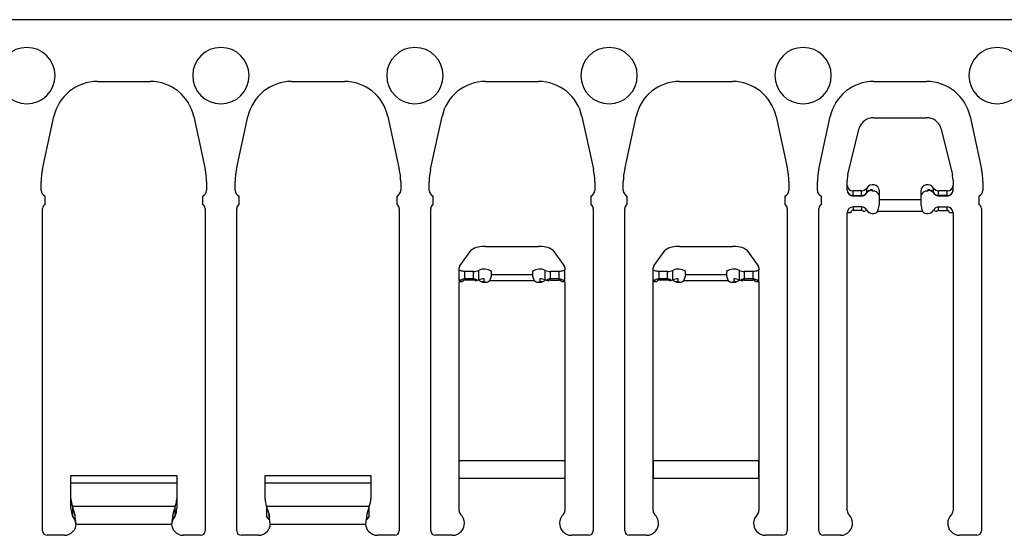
# Model space of a CAD drawing. Header units: inches. Extents: x 1802 to 2468, y -208 to -72.
# Tile 171 of 256: x 1927.48 to 1930.78, y -88.16 to -86.43. Entities that reach past the tile are written whole.
import ezdxf

# ---------------------------------------------------------------- set-up
doc = ezdxf.new("R2010")
doc.units = ezdxf.units.IN
doc.header["$LTSCALE"] = 0.5
doc.header["$MEASUREMENT"] = 0
doc.layers.add('APP-M-S', color=30, linetype='Continuous')

msp = doc.modelspace()

# ---------------------------------------------------------------- linework, layer by layer
at = {"color": 7, "linetype": 'Continuous', "lineweight": 25}
for p, q in [((1929.60414, -87.30838), (1929.60414, -87.29995)), ((1929.95847, -87.30838), (1929.95847, -87.29995)), ((1929.60414, -87.96696), (1929.95847, -87.96696)), ((1929.60414, -88.07549), (1929.60414, -87.96696)), ((1929.95847, -87.96696), (1929.95847, -88.07549)), ((1928.31743, -88.0874), (1928.31055, -88.06436)), ((1928.30939, -88.08637), (1928.30939, -88.09361)), ((1928.3095, -88.09551), (1928.31155, -88.10014)), ((1928.31743, -88.0874), (1928.31743, -88.10017)), ((1928.65106, -88.10014), (1928.65311, -88.09551)), ((1928.65322, -88.09361), (1928.65322, -88.08637)), ((1928.3218, -88.12071), (1928.64081, -88.12071))]:
    msp.add_line(p, q, dxfattribs=at)
for centre, radius, start, end in [((1929.62414, -88.07549), 0.02, 180, 225.40429), ((1929.93847, -88.07549), 0.02, 314.59571, 0), ((1929.58201, -88.11822), 0.04, 318.59038, 45.40429), ((1929.9806, -88.11822), 0.04, 134.59571, 221.40962), ((1928.28249, -88.11864), 0.03937, 318.59038, 356.98267), ((1928.68012, -88.11864), 0.03937, 183.01733, 221.40962)]:
    msp.add_arc(centre, radius, start, end, dxfattribs=at)
for points in [[(1929.60414, -87.90675), (1929.60414, -87.91083), (1929.60414, -87.91899), (1929.60414, -87.93393), (1929.60414, -87.95007), (1929.60414, -87.96133), (1929.60414, -87.96696)], [(1929.95847, -87.96696), (1929.95847, -87.96133), (1929.95847, -87.95007), (1929.95847, -87.93393), (1929.95847, -87.91899), (1929.95847, -87.91083), (1929.95847, -87.90675)], [(1928.3218, -88.12071), (1928.32107, -88.11497), (1928.31962, -88.1035), (1928.31816, -88.09277), (1928.31743, -88.0874)]]:
    msp.add_open_spline(points, degree=3, dxfattribs=at)
at = {"layer": 'APP-M-S', "linetype": 'Continuous', "lineweight": 25}
for p, q in [((1927.50631, -86.4306), (1926.85631, -86.4306)), ((1928.15631, -86.4306), (1927.50631, -86.4306)), ((1928.80631, -86.4306), (1928.15631, -86.4306)), ((1929.45631, -86.4306), (1928.80631, -86.4306)), ((1930.10631, -86.4306), (1929.45631, -86.4306)), ((1930.75631, -86.4306), (1930.10631, -86.4306)), ((1931.40631, -86.4306), (1930.75631, -86.4306)), ((1927.74274, -86.63761), (1927.91987, -86.63761)), ((1928.39274, -86.63761), (1928.56987, -86.63761)), ((1929.04274, -86.63761), (1929.21987, -86.63761)), ((1929.69274, -86.63761), (1929.86987, -86.63761)), ((1930.34274, -86.63761), (1930.51987, -86.63761)), ((1927.55868, -86.9309), (1927.59694, -86.75509)), ((1928.06567, -86.75509), (1928.10393, -86.9309)), ((1928.20868, -86.9309), (1928.24694, -86.75509)), ((1928.71567, -86.75509), (1928.75393, -86.9309)), ((1928.85868, -86.9309), (1928.89694, -86.75509)), ((1929.36567, -86.75509), (1929.40393, -86.9309)), ((1929.50868, -86.9309), (1929.54694, -86.75509)), ((1930.01567, -86.75509), (1930.05393, -86.9309)), ((1930.15868, -86.9309), (1930.19694, -86.75509)), ((1930.34274, -86.75953), (1930.51987, -86.75953)), ((1930.66567, -86.75509), (1930.70393, -86.9309)), ((1930.25639, -86.94985), (1930.29465, -86.7939)), ((1930.56796, -86.7939), (1930.60622, -86.94985)), ((1927.55414, -87.00261), (1927.55414, -86.9731)), ((1928.10847, -86.9731), (1928.10847, -87.00261)), ((1928.20414, -87.00261), (1928.20414, -86.9731)), ((1928.75847, -86.9731), (1928.75847, -87.00261)), ((1928.85414, -87.00261), (1928.85414, -86.9731)), ((1929.40847, -86.9731), (1929.40847, -87.00261)), ((1929.50414, -87.00261), (1929.50414, -86.9731)), ((1930.05847, -86.9731), (1930.05847, -87.00261)), ((1930.15414, -87.00261), (1930.15414, -86.9731)), ((1930.25414, -86.98652), (1930.25414, -86.96841)), ((1930.25414, -87.00197), (1930.25414, -86.98652)), ((1930.31973, -87.01009), (1930.31973, -86.99464)), ((1930.54288, -87.01009), (1930.54288, -86.99464)), ((1930.60847, -86.96841), (1930.60847, -86.98652)), ((1930.60847, -87.00197), (1930.60847, -86.98652)), ((1930.70847, -86.9731), (1930.70847, -87.00261)), ((1927.56741, -87.04981), (1927.56741, -87.02144)), ((1928.0952, -87.02144), (1928.0952, -87.04981)), ((1928.21741, -87.04981), (1928.21741, -87.02144)), ((1928.7452, -87.02144), (1928.7452, -87.04981)), ((1928.86741, -87.04981), (1928.86741, -87.02144)), ((1929.3952, -87.02144), (1929.3952, -87.04981)), ((1929.51741, -87.04981), (1929.51741, -87.02144)), ((1930.0452, -87.02144), (1930.0452, -87.04981)), ((1930.16741, -87.04981), (1930.16741, -87.02144)), ((1930.3023, -87.00398), (1930.27383, -87.00398)), ((1930.27383, -87.01943), (1930.27383, -87.00398)), ((1930.27383, -87.01943), (1930.3023, -87.01943)), ((1930.27383, -87.01943), (1930.27383, -87.02077)), ((1930.27383, -87.02077), (1930.3023, -87.02077)), ((1930.3023, -87.01943), (1930.3023, -87.00398)), ((1930.3023, -87.01943), (1930.3023, -87.02077)), ((1930.31953, -87.01106), (1930.31943, -87.01124)), ((1930.31973, -87.01009), (1930.31953, -87.01106)), ((1930.33777, -87.00076), (1930.33811, -87.00486)), ((1930.33811, -87.00486), (1930.33811, -86.99941)), ((1930.36241, -87.03323), (1930.36241, -87.00398)), ((1930.5002, -87.00398), (1930.5002, -87.03323)), ((1930.52451, -86.99941), (1930.52451, -87.00486)), ((1930.52451, -87.00486), (1930.52484, -87.00079)), ((1930.54308, -87.01106), (1930.54288, -87.01009)), ((1930.54318, -87.01124), (1930.54308, -87.01106)), ((1930.58879, -87.00398), (1930.56031, -87.00398)), ((1930.56031, -87.01943), (1930.56031, -87.00398)), ((1930.58879, -87.01943), (1930.56031, -87.01943)), ((1930.56031, -87.02077), (1930.56031, -87.01943)), ((1930.56031, -87.02077), (1930.58879, -87.02077)), ((1930.58879, -87.01943), (1930.58879, -87.00398)), ((1930.58879, -87.02077), (1930.58879, -87.01943)), ((1930.6952, -87.02144), (1930.6952, -87.04981)), ((1930.27383, -87.05777), (1930.27383, -87.06958)), ((1930.3023, -87.05777), (1930.27383, -87.05777)), ((1930.3023, -87.05777), (1930.3023, -87.06958)), ((1930.35711, -87.07232), (1930.36241, -87.04836)), ((1930.36241, -87.04836), (1930.36241, -87.03323)), ((1930.36241, -87.03323), (1930.5002, -87.03323)), ((1930.5002, -87.03323), (1930.5002, -87.04836)), ((1930.5002, -87.04836), (1930.5055, -87.07232)), ((1930.56031, -87.06958), (1930.56031, -87.05777)), ((1930.56031, -87.05777), (1930.58879, -87.05777)), ((1930.58879, -87.06958), (1930.58879, -87.05777)), ((1927.55914, -88.14322), (1927.55914, -87.06322)), ((1928.10347, -87.06322), (1928.10347, -88.14322)), ((1928.20914, -88.14322), (1928.20914, -87.06322)), ((1928.75347, -87.06322), (1928.75347, -88.14322)), ((1928.85914, -88.14322), (1928.85914, -87.06322)), ((1929.40347, -87.06322), (1929.40347, -88.14322)), ((1929.50914, -88.14322), (1929.50914, -87.06322)), ((1930.05347, -87.06322), (1930.05347, -88.14322)), ((1930.15914, -88.14322), (1930.15914, -87.06322)), ((1930.25414, -88.07549), (1930.25414, -87.07746)), ((1930.26595, -87.07746), (1930.25414, -87.07746)), ((1930.3023, -87.06958), (1930.27383, -87.06958)), ((1930.30927, -87.07379), (1930.31973, -87.0683)), ((1930.35711, -87.07232), (1930.5055, -87.07232)), ((1930.54288, -87.0683), (1930.55334, -87.07379)), ((1930.56031, -87.06958), (1930.58879, -87.06958)), ((1930.60847, -87.07746), (1930.59666, -87.07746)), ((1930.60847, -87.07746), (1930.60847, -88.07549)), ((1930.70347, -87.06322), (1930.70347, -88.14322)), ((1929.04274, -87.19108), (1929.21987, -87.19108)), ((1929.69274, -87.19108), (1929.86987, -87.19108)), ((1928.95639, -87.2556), (1928.99465, -87.20273)), ((1929.26796, -87.20273), (1929.30622, -87.2556)), ((1929.60639, -87.2556), (1929.64465, -87.20273)), ((1929.91796, -87.20273), (1929.95622, -87.2556)), ((1928.95414, -87.26803), (1928.95414, -87.26189)), ((1928.95414, -87.29995), (1928.95414, -87.26803)), ((1928.95452, -87.26919), (1928.95414, -87.26803)), ((1928.95564, -87.2703), (1928.95452, -87.26919)), ((1928.95746, -87.27132), (1928.95564, -87.2703)), ((1928.95991, -87.27222), (1928.95746, -87.27132)), ((1928.96289, -87.27296), (1928.95991, -87.27222)), ((1928.96629, -87.2735), (1928.96289, -87.27296)), ((1928.96999, -87.27384), (1928.96629, -87.2735)), ((1928.97383, -87.27395), (1928.96999, -87.27384)), ((1929.0023, -87.27395), (1928.97383, -87.27395)), ((1928.97383, -87.29935), (1928.97383, -87.27395)), ((1929.0023, -87.29935), (1929.0023, -87.27395)), ((1929.01973, -87.3019), (1929.01973, -87.27079)), ((1929.05711, -87.30475), (1929.06241, -87.29025)), ((1929.06241, -87.28387), (1929.06241, -87.27395)), ((1929.06241, -87.29025), (1929.06241, -87.28387)), ((1929.06241, -87.28387), (1929.2002, -87.28387)), ((1929.2002, -87.27395), (1929.2002, -87.28387)), ((1929.2002, -87.28387), (1929.2002, -87.29025)), ((1929.2002, -87.29025), (1929.2055, -87.30475)), ((1929.24288, -87.3019), (1929.24288, -87.27079)), ((1929.28879, -87.27395), (1929.26031, -87.27395)), ((1929.26031, -87.29935), (1929.26031, -87.27395)), ((1929.29263, -87.27384), (1929.28879, -87.27395)), ((1929.28879, -87.29935), (1929.28879, -87.27395)), ((1929.29632, -87.2735), (1929.29263, -87.27384)), ((1929.29972, -87.27296), (1929.29632, -87.2735)), ((1929.30271, -87.27222), (1929.29972, -87.27296)), ((1929.30515, -87.27132), (1929.30271, -87.27222)), ((1929.30697, -87.2703), (1929.30515, -87.27132)), ((1929.30809, -87.26919), (1929.30697, -87.2703)), ((1929.30847, -87.26803), (1929.30809, -87.26919)), ((1929.30847, -87.26189), (1929.30847, -87.26803)), ((1929.30847, -87.29995), (1929.30847, -87.26803)), ((1929.60414, -87.26803), (1929.60414, -87.26189)), ((1929.60414, -87.29995), (1929.60414, -87.26803)), ((1929.60452, -87.26919), (1929.60414, -87.26803)), ((1929.60564, -87.2703), (1929.60452, -87.26919)), ((1929.60746, -87.27132), (1929.60564, -87.2703)), ((1929.60991, -87.27222), (1929.60746, -87.27132)), ((1929.61289, -87.27296), (1929.60991, -87.27222)), ((1929.61629, -87.2735), (1929.61289, -87.27296)), ((1929.61999, -87.27384), (1929.61629, -87.2735)), ((1929.62383, -87.27395), (1929.61999, -87.27384)), ((1929.6523, -87.27395), (1929.62383, -87.27395)), ((1929.62383, -87.29935), (1929.62383, -87.27395)), ((1929.6523, -87.29935), (1929.6523, -87.27395)), ((1929.66973, -87.3019), (1929.66973, -87.27079)), ((1929.70711, -87.30475), (1929.71241, -87.29025)), ((1929.71241, -87.28387), (1929.71241, -87.27395)), ((1929.71241, -87.29025), (1929.71241, -87.28387)), ((1929.71241, -87.28387), (1929.8502, -87.28387)), ((1929.8502, -87.27395), (1929.8502, -87.28387)), ((1929.8502, -87.28387), (1929.8502, -87.29025)), ((1929.8502, -87.29025), (1929.8555, -87.30475)), ((1929.89288, -87.3019), (1929.89288, -87.27079)), ((1929.93879, -87.27395), (1929.91031, -87.27395)), ((1929.91031, -87.29935), (1929.91031, -87.27395)), ((1929.94263, -87.27384), (1929.93879, -87.27395)), ((1929.93879, -87.29935), (1929.93879, -87.27395)), ((1929.94632, -87.2735), (1929.94263, -87.27384)), ((1929.94972, -87.27296), (1929.94632, -87.2735)), ((1929.95271, -87.27222), (1929.94972, -87.27296)), ((1929.95515, -87.27132), (1929.95271, -87.27222)), ((1929.95697, -87.2703), (1929.95515, -87.27132)), ((1929.95809, -87.26919), (1929.95697, -87.2703)), ((1929.95847, -87.26803), (1929.95809, -87.26919)), ((1929.95847, -87.26189), (1929.95847, -87.26803)), ((1929.95847, -87.29995), (1929.95847, -87.26803)), ((1928.95414, -87.30507), (1928.95414, -87.29995)), ((1928.95781, -87.30507), (1928.95414, -87.30507)), ((1928.96595, -87.30838), (1928.95414, -87.30838)), ((1928.95414, -87.9071), (1928.95414, -87.30838)), ((1928.95564, -87.30221), (1928.95857, -87.30607)), ((1929.0023, -87.29935), (1928.97383, -87.29935)), ((1928.97383, -87.29935), (1928.97383, -87.30281)), ((1929.0023, -87.30281), (1928.97383, -87.30281)), ((1929.0023, -87.29935), (1929.0023, -87.30281)), ((1929.00927, -87.30579), (1929.01973, -87.3019)), ((1929.03724, -87.3068), (1929.03811, -87.31034)), ((1929.03811, -87.31034), (1929.03811, -87.29908)), ((1929.04227, -87.31037), (1929.03811, -87.31034)), ((1929.05711, -87.30475), (1929.2055, -87.30475)), ((1929.22451, -87.31034), (1929.22034, -87.31037)), ((1929.22451, -87.29908), (1929.22451, -87.31034)), ((1929.22451, -87.31034), (1929.22537, -87.3068)), ((1929.24288, -87.3019), (1929.25334, -87.30579)), ((1929.28879, -87.29935), (1929.26031, -87.29935)), ((1929.26031, -87.30281), (1929.26031, -87.29935)), ((1929.26031, -87.30281), (1929.28879, -87.30281)), ((1929.28879, -87.30281), (1929.28879, -87.29935)), ((1929.30847, -87.30838), (1929.29666, -87.30838)), ((1929.30421, -87.30585), (1929.30697, -87.30221)), ((1929.30847, -87.30507), (1929.3048, -87.30507)), ((1929.30847, -87.30507), (1929.30847, -87.29995)), ((1929.30847, -87.30838), (1929.30847, -87.9071)), ((1929.60414, -87.9071), (1929.60414, -87.30838)), ((1929.61595, -87.30838), (1929.60414, -87.30838)), ((1929.60564, -87.30221), (1929.60857, -87.30607)), ((1929.6523, -87.29935), (1929.62383, -87.29935)), ((1929.62383, -87.29935), (1929.62383, -87.30281)), ((1929.6523, -87.30281), (1929.62383, -87.30281)), ((1929.6523, -87.29935), (1929.6523, -87.30281)), ((1929.65927, -87.30579), (1929.66973, -87.3019)), ((1929.68724, -87.3068), (1929.68811, -87.31034)), ((1929.68811, -87.31034), (1929.68811, -87.29908)), ((1929.69227, -87.31037), (1929.68811, -87.31034)), ((1929.70711, -87.30475), (1929.8555, -87.30475)), ((1929.87451, -87.31034), (1929.87034, -87.31037)), ((1929.87451, -87.29908), (1929.87451, -87.31034)), ((1929.87451, -87.31034), (1929.87537, -87.3068)), ((1929.89288, -87.3019), (1929.90334, -87.30579)), ((1929.93879, -87.29935), (1929.91031, -87.29935)), ((1929.91031, -87.30281), (1929.91031, -87.29935)), ((1929.91031, -87.30281), (1929.93879, -87.30281)), ((1929.93879, -87.30281), (1929.93879, -87.29935)), ((1929.95847, -87.30838), (1929.94666, -87.30838)), ((1929.95421, -87.30585), (1929.95697, -87.30221)), ((1929.95847, -87.30838), (1929.95847, -87.9071)), ((1928.95414, -87.96696), (1928.95414, -87.9071)), ((1928.95414, -87.9071), (1929.30847, -87.9071)), ((1929.30847, -87.9071), (1929.30847, -87.96696)), ((1929.60414, -87.96696), (1929.60414, -87.9071)), ((1929.60414, -87.9071), (1929.95847, -87.9071)), ((1929.95847, -87.9071), (1929.95847, -87.96696)), ((1927.65414, -87.95759), (1928.00847, -87.95759)), ((1927.65414, -87.98238), (1927.65414, -87.95759)), ((1927.65414, -88.03623), (1927.65414, -87.98238)), ((1927.65414, -87.98238), (1928.00847, -87.98238)), ((1928.00847, -87.95759), (1928.00847, -87.98238)), ((1928.00847, -87.98238), (1928.00847, -88.03623)), ((1928.30414, -87.95759), (1928.65847, -87.95759)), ((1928.30414, -87.98238), (1928.30414, -87.95759)), ((1928.30414, -88.03623), (1928.30414, -87.98238)), ((1928.30414, -87.98238), (1928.65847, -87.98238)), ((1928.65847, -87.95759), (1928.65847, -87.98238)), ((1928.65847, -87.98238), (1928.65847, -88.03623)), ((1928.95414, -87.96696), (1929.30847, -87.96696)), ((1928.95414, -88.07549), (1928.95414, -87.96696)), ((1929.30847, -87.96696), (1929.30847, -88.07549)), ((1929.60414, -87.96696), (1929.95847, -87.96696)), ((1929.60414, -88.07549), (1929.60414, -87.96696)), ((1929.95847, -87.96696), (1929.95847, -88.07549)), ((1927.65414, -88.06824), (1927.65414, -88.03623)), ((1928.00847, -88.03623), (1928.00847, -88.06824)), ((1928.30414, -88.03757), (1928.30414, -88.03623)), ((1928.65847, -88.03623), (1928.65847, -88.03757)), ((1927.66743, -88.08784), (1927.65939, -88.06085)), ((1927.65939, -88.06085), (1928.00322, -88.06085)), ((1927.65939, -88.06085), (1927.65939, -88.09287)), ((1928.00322, -88.06085), (1927.99518, -88.08784)), ((1928.00322, -88.09287), (1928.00322, -88.06085)), ((1928.31743, -88.08784), (1928.30939, -88.06085)), ((1928.30939, -88.06085), (1928.65322, -88.06085)), ((1928.30939, -88.06085), (1928.30939, -88.09287)), ((1928.65322, -88.06085), (1928.64518, -88.08784)), ((1928.65322, -88.09287), (1928.65322, -88.06085)), ((1927.66743, -88.10542), (1927.65939, -88.09287)), ((1927.6718, -88.12071), (1927.66743, -88.08784)), ((1927.66743, -88.08784), (1927.66743, -88.10542)), ((1927.6718, -88.12071), (1927.66743, -88.10542)), ((1927.99518, -88.08784), (1927.99081, -88.12071)), ((1927.99518, -88.10542), (1927.99081, -88.12071)), ((1927.99518, -88.08784), (1927.99518, -88.10542)), ((1928.00322, -88.09287), (1927.99518, -88.10542)), ((1928.31743, -88.10542), (1928.30939, -88.09287)), ((1928.3218, -88.12071), (1928.31743, -88.08784)), ((1928.64518, -88.08784), (1928.64081, -88.12071)), ((1928.65322, -88.09287), (1928.64518, -88.10542)), ((1927.6718, -88.12071), (1927.99081, -88.12071)), ((1928.3218, -88.12071), (1928.64081, -88.12071)), ((1927.63201, -88.15822), (1927.57414, -88.15822)), ((1928.08847, -88.15822), (1928.0306, -88.15822)), ((1928.28201, -88.15822), (1928.22414, -88.15822)), ((1928.73847, -88.15822), (1928.6806, -88.15822)), ((1928.93201, -88.15822), (1928.87414, -88.15822)), ((1929.38847, -88.15822), (1929.3306, -88.15822)), ((1929.58201, -88.15822), (1929.52414, -88.15822)), ((1930.03847, -88.15822), (1929.9806, -88.15822)), ((1930.23201, -88.15822), (1930.17414, -88.15822)), ((1930.68847, -88.15822), (1930.6306, -88.15822))]:
    msp.add_line(p, q, dxfattribs=at)
for centre, radius, start, end in [((1927.50631, -86.6181), 0.0945, 90, 270), ((1927.50631, -86.6181), 0.0945, 270, 90), ((1928.15631, -86.6181), 0.0945, 90, 270), ((1928.15631, -86.6181), 0.0945, 270, 90), ((1928.80631, -86.6181), 0.0945, 90, 270), ((1928.80631, -86.6181), 0.0945, 270, 90), ((1929.45631, -86.6181), 0.0945, 90, 270), ((1929.45631, -86.6181), 0.0945, 270, 90), ((1930.10631, -86.6181), 0.0945, 90, 270), ((1930.10631, -86.6181), 0.0945, 270, 90), ((1930.75631, -86.6181), 0.0945, 90, 270), ((1930.75631, -86.6181), 0.0945, 270, 90), ((1927.74274, -86.78682), 0.14921, 90, 167.72299), ((1927.91987, -86.78682), 0.14921, 12.27701, 90), ((1928.39274, -86.78682), 0.14921, 90, 167.72299), ((1928.56987, -86.78682), 0.14921, 12.27701, 90), ((1929.04274, -86.78682), 0.14921, 90, 167.72299), ((1929.21987, -86.78682), 0.14921, 12.27701, 90), ((1929.69274, -86.78682), 0.14921, 90, 167.72299), ((1929.86987, -86.78682), 0.14921, 12.27701, 90), ((1930.34274, -86.78682), 0.14921, 90, 167.72299), ((1930.51987, -86.78682), 0.14921, 12.27701, 90), ((1930.34085, -86.80771), 0.04822, 87.75381, 163.35631), ((1930.52176, -86.80771), 0.04822, 16.64369, 92.24619), ((1927.75257, -86.9731), 0.19843, 167.72299, 180), ((1927.91005, -86.9731), 0.19843, 0, 12.27701), ((1928.40257, -86.9731), 0.19843, 167.72299, 180), ((1928.56005, -86.9731), 0.19843, 0, 12.27701), ((1929.05257, -86.9731), 0.19843, 167.72299, 180), ((1929.21005, -86.9731), 0.19843, 0, 12.27701), ((1929.70257, -86.9731), 0.19843, 167.72299, 180), ((1929.86005, -86.9731), 0.19843, 0, 12.27701), ((1930.35257, -86.9731), 0.19843, 167.72299, 180), ((1930.51005, -86.9731), 0.19843, 0, 12.27701), ((1930.33201, -86.96843), 0.07787, 166.19023, 179.98318), ((1930.5306, -86.96843), 0.07787, 0.01682, 13.80977), ((1930.27278, -86.98534), 0.01867, 183.63205, 273.22121), ((1930.30274, -86.98387), 0.02012, 268.75688, 327.6211), ((1930.33947, -87.00662), 0.02309, 6.56403, 148.74823), ((1930.52314, -87.00662), 0.02309, 31.25177, 173.43597), ((1930.55987, -86.98387), 0.02012, 212.3789, 271.24312), ((1930.58984, -86.98534), 0.01867, 266.77879, 356.36795), ((1927.57414, -87.00261), 0.02, 180, 250.32928), ((1928.08847, -87.00261), 0.02, 289.67072, 0), ((1928.22414, -87.00261), 0.02, 180, 250.32928), ((1928.73847, -87.00261), 0.02, 289.67072, 0), ((1928.87414, -87.00261), 0.02, 180, 250.32928), ((1929.38847, -87.00261), 0.02, 289.67072, 0), ((1929.52414, -87.00261), 0.02, 180, 250.32928), ((1930.03847, -87.00261), 0.02, 289.67072, 0), ((1930.17414, -87.00261), 0.02, 180, 250.32928), ((1930.27278, -87.00079), 0.01867, 183.63205, 273.22121), ((1930.30274, -86.99932), 0.02012, 268.75688, 327.6211), ((1930.33913, -87.02231), 0.02293, 92.5592, 147.79917), ((1930.33526, -86.99987), 0.00289, 342.43934, 9.28206), ((1930.34077, -87.02638), 0.02169, 3.95333, 97.06729), ((1930.52184, -87.02638), 0.02169, 82.93271, 176.04667), ((1930.52752, -86.99987), 0.00304, 171.2905, 196.71405), ((1930.52348, -87.02231), 0.02293, 32.20083, 87.4408), ((1930.55987, -86.99932), 0.02012, 212.3789, 271.24312), ((1930.58984, -87.00079), 0.01867, 266.77879, 356.36795), ((1930.68847, -87.00261), 0.02, 289.67072, 0), ((1927.57414, -87.06322), 0.015, 116.66793, 180), ((1928.08847, -87.06322), 0.015, 0, 63.33207), ((1928.22414, -87.06322), 0.015, 116.66793, 180), ((1928.73847, -87.06322), 0.015, 0, 63.33207), ((1928.87414, -87.06322), 0.015, 116.66793, 180), ((1929.38847, -87.06322), 0.015, 0, 63.33207), ((1929.52414, -87.06322), 0.015, 116.66793, 180), ((1930.03847, -87.06322), 0.015, 0, 63.33207), ((1930.17414, -87.06322), 0.015, 116.66793, 180), ((1930.27383, -87.07746), 0.01969, 90, 180), ((1930.3023, -87.07746), 0.01969, 27.71775, 90), ((1930.56031, -87.07746), 0.01969, 90, 152.28225), ((1930.58879, -87.07746), 0.01969, 0, 90), ((1930.68847, -87.06322), 0.015, 0, 63.33207), ((1930.27383, -87.07746), 0.00787, 90, 180), ((1930.3023, -87.07746), 0.00787, 27.71775, 90), ((1930.33977, -87.05777), 0.02264, 207.71775, 320.00983), ((1930.52284, -87.05777), 0.02264, 219.99017, 332.28225), ((1930.56031, -87.07746), 0.00787, 90, 152.28225), ((1930.58879, -87.07746), 0.00787, 0, 90), ((1929.03468, -87.26286), 0.07223, 83.59179, 123.64935), ((1929.22794, -87.26286), 0.07223, 56.35065, 96.40821), ((1929.68468, -87.26286), 0.07223, 83.59179, 123.64935), ((1929.87794, -87.26286), 0.07223, 56.35065, 96.40821), ((1928.96487, -87.26218), 0.01073, 142.17614, 178.46419), ((1929.29774, -87.26218), 0.01073, 1.53581, 37.82386), ((1929.61487, -87.26218), 0.01073, 142.17614, 178.46419), ((1929.94774, -87.26218), 0.01073, 1.53581, 37.82386), ((1929.00417, -87.23466), 0.03933, 267.2869, 293.30878), ((1929.03849, -87.30717), 0.04093, 54.23954, 117.27467), ((1929.22412, -87.30717), 0.04093, 62.72533, 125.76046), ((1929.25845, -87.23466), 0.03933, 246.69122, 272.7131), ((1929.65417, -87.23466), 0.03933, 267.2869, 293.30878), ((1929.68849, -87.30717), 0.04093, 54.23954, 117.27467), ((1929.87412, -87.30717), 0.04093, 62.72533, 125.76046), ((1929.90845, -87.23466), 0.03933, 246.69122, 272.7131), ((1928.95751, -87.29935), 0.00343, 190.1207, 237.04058), ((1928.96459, -87.28807), 0.01674, 237.72454, 255.13893), ((1928.97284, -87.30977), 0.00703, 81.95053, 168.57825), ((1929.00271, -87.3115), 0.0087, 41.03328, 92.69785), ((1929.03998, -87.28286), 0.0278, 223.24576, 308.05972), ((1929.03717, -87.34334), 0.04427, 88.78511, 112.58211), ((1929.01767, -87.30176), 0.02061, 344.27378, 7.46857), ((1929.22263, -87.28286), 0.0278, 231.94028, 316.75424), ((1929.25381, -87.30113), 0.02937, 176.00687, 192.22366), ((1929.22544, -87.34334), 0.04427, 67.41789, 91.21489), ((1929.2599, -87.3115), 0.0087, 87.30215, 138.96672), ((1929.28977, -87.30977), 0.00703, 11.42175, 98.04947), ((1929.29799, -87.28801), 0.0168, 284.71166, 302.25389), ((1929.3051, -87.29935), 0.00343, 302.95942, 349.8793), ((1929.60751, -87.29935), 0.00343, 190.1207, 237.04058), ((1929.61459, -87.28807), 0.01674, 237.72454, 255.13893), ((1929.62284, -87.30977), 0.00703, 81.95053, 168.57825), ((1929.65271, -87.3115), 0.0087, 41.03328, 92.69785), ((1929.68998, -87.28286), 0.0278, 223.24576, 308.05972), ((1929.68717, -87.34334), 0.04427, 88.78511, 112.58211), ((1929.66767, -87.30176), 0.02061, 344.27378, 7.46857), ((1929.87263, -87.28286), 0.0278, 231.94028, 316.75424), ((1929.90381, -87.30113), 0.02937, 176.00687, 192.22366), ((1929.87544, -87.34334), 0.04427, 67.41789, 91.21489), ((1929.9099, -87.3115), 0.0087, 87.30215, 138.96672), ((1929.93977, -87.30977), 0.00703, 11.42175, 98.04947), ((1929.94799, -87.28801), 0.0168, 284.71166, 302.25389), ((1929.9551, -87.29935), 0.00343, 302.95942, 349.8793), ((1927.71553, -88.03601), 0.06139, 180.20381, 203.87332), ((1927.94708, -88.03601), 0.06139, 336.12668, 359.79619), ((1928.36553, -88.03601), 0.06139, 180.20381, 203.87332), ((1928.59708, -88.03601), 0.06139, 336.12668, 359.79619), ((1927.71553, -88.06802), 0.06139, 180.20381, 203.87332), ((1927.94708, -88.06802), 0.06139, 336.12668, 359.79619), ((1928.97414, -88.07549), 0.02, 180, 225.40429), ((1929.28847, -88.07549), 0.02, 314.59571, 0), ((1929.62414, -88.07549), 0.02, 180, 225.40429), ((1929.93847, -88.07549), 0.02, 314.59571, 0), ((1930.27414, -88.07549), 0.02, 180, 225.40429), ((1930.58847, -88.07549), 0.02, 314.59571, 0), ((1928.93201, -88.11822), 0.04, 318.59038, 45.40429), ((1929.3306, -88.11822), 0.04, 134.59571, 221.40962), ((1929.58201, -88.11822), 0.04, 318.59038, 45.40429), ((1929.9806, -88.11822), 0.04, 134.59571, 221.40962), ((1930.23201, -88.11822), 0.04, 318.59038, 45.40429), ((1930.6306, -88.11822), 0.04, 134.59571, 221.40962), ((1927.57414, -88.14322), 0.015, 180, 270), ((1927.63201, -88.11822), 0.04, 270, 318.59038), ((1927.63249, -88.11864), 0.03937, 318.59038, 356.98267), ((1928.03012, -88.11864), 0.03937, 183.01733, 221.40962), ((1928.0306, -88.11822), 0.04, 221.40962, 270), ((1928.08847, -88.14322), 0.015, 270, 0), ((1928.22414, -88.14322), 0.015, 180, 270), ((1928.28201, -88.11822), 0.04, 270, 318.59038), ((1928.28249, -88.11864), 0.03937, 318.59038, 356.98267), ((1928.68012, -88.11864), 0.03937, 183.01733, 221.40962), ((1928.6806, -88.11822), 0.04, 221.40962, 270), ((1928.73847, -88.14322), 0.015, 270, 0), ((1928.87414, -88.14322), 0.015, 180, 270), ((1928.93201, -88.11822), 0.04, 270, 318.59038), ((1929.3306, -88.11822), 0.04, 221.40962, 270), ((1929.38847, -88.14322), 0.015, 270, 0), ((1929.52414, -88.14322), 0.015, 180, 270), ((1929.58201, -88.11822), 0.04, 270, 318.59038), ((1929.9806, -88.11822), 0.04, 221.40962, 270), ((1930.03847, -88.14322), 0.015, 270, 0), ((1930.17414, -88.14322), 0.015, 180, 270), ((1930.23201, -88.11822), 0.04, 270, 318.59038), ((1930.6306, -88.11822), 0.04, 221.40962, 270), ((1930.68847, -88.14322), 0.015, 270, 0)]:
    msp.add_arc(centre, radius, start, end, dxfattribs=at)
for points, knots in [([(1930.25414, -87.00197), (1930.25438, -87.00419), (1930.25486, -87.00866), (1930.25862, -87.01451), (1930.26414, -87.0188), (1930.2696, -87.02059), (1930.2729, -87.02073), (1930.27383, -87.02077)], [0, 0, 0, 0, 0.2216752, 0.4468004, 0.6736656, 0.9085933, 1, 1, 1, 1]), ([(1930.3023, -87.02077), (1930.30469, -87.02052), (1930.30967, -87.02), (1930.31577, -87.01632), (1930.31835, -87.01274), (1930.31944, -87.01124)], [0, 0, 0, 0, 0.3482135, 0.7272671, 1, 1, 1, 1]), ([(1930.31944, -87.01124), (1930.32058, -87.00966), (1930.32301, -87.00629), (1930.32919, -87.00247), (1930.33466, -87.00101), (1930.33763, -87.00077), (1930.33801, -87.00074)], [0, 0, 0, 0, 0.2941251, 0.6268358, 0.9519632, 1, 1, 1, 1]), ([(1930.5246, -87.00074), (1930.52696, -87.00109), (1930.53199, -87.00182), (1930.53887, -87.00556), (1930.5417, -87.0093), (1930.54317, -87.01124)], [0, 0, 0, 0, 0.2982598, 0.6357926, 1, 1, 1, 1]), ([(1930.54317, -87.01124), (1930.54471, -87.01324), (1930.54766, -87.01709), (1930.55402, -87.02022), (1930.55833, -87.02059), (1930.56031, -87.02077)], [0, 0, 0, 0, 0.3694197, 0.7112592, 1, 1, 1, 1]), ([(1930.58879, -87.02077), (1930.59118, -87.02052), (1930.59617, -87.02002), (1930.60253, -87.01604), (1930.60686, -87.01037), (1930.60837, -87.00538), (1930.60845, -87.00257), (1930.60847, -87.00197)], [0, 0, 0, 0, 0.2354761, 0.4918075, 0.7176349, 0.9398307, 1, 1, 1, 1]), ([(1928.97383, -87.29935), (1928.97169, -87.29952), (1928.96714, -87.29987), (1928.96127, -87.30299), (1928.95752, -87.30611), (1928.95667, -87.30823), (1928.95661, -87.30838)], [0, 0, 0, 0, 0.3087704, 0.6573824, 0.975696, 1, 1, 1, 1]), ([(1929.01557, -87.30425), (1929.01487, -87.30356), (1929.01267, -87.3014), (1929.00788, -87.29977), (1929.00402, -87.29948), (1929.0023, -87.29935)], [0, 0, 0, 0, 0.20481287, 0.64671424, 1, 1, 1, 1]), ([(1929.02851, -87.30799), (1929.02872, -87.30796), (1929.03135, -87.30752), (1929.03456, -87.30743), (1929.0375, -87.30735)], [0, 0, 0, 0, 0.0816304, 1, 1, 1, 1]), ([(1929.22511, -87.30735), (1929.2283, -87.30743), (1929.23152, -87.30752), (1929.23409, -87.30796), (1929.23412, -87.30797)], [0, 0, 0, 0, 0.9889981, 1, 1, 1, 1]), ([(1929.26031, -87.29935), (1929.2582, -87.29954), (1929.25372, -87.29995), (1929.24899, -87.30193), (1929.24708, -87.3039), (1929.24679, -87.3042)], [0, 0, 0, 0, 0.429213, 0.9138085, 1, 1, 1, 1]), ([(1929.30581, -87.30838), (1929.30533, -87.30752), (1929.3039, -87.30496), (1929.29966, -87.3019), (1929.29426, -87.29969), (1929.29042, -87.29945), (1929.28879, -87.29935)], [0, 0, 0, 0, 0.14723614, 0.44025957, 0.76161128, 1, 1, 1, 1]), ([(1929.62383, -87.29935), (1929.62169, -87.29952), (1929.61714, -87.29987), (1929.61127, -87.30299), (1929.60752, -87.30611), (1929.60667, -87.30823), (1929.60661, -87.30838)], [0, 0, 0, 0, 0.3087704, 0.6573824, 0.975696, 1, 1, 1, 1]), ([(1929.66557, -87.30425), (1929.66487, -87.30356), (1929.66267, -87.3014), (1929.65788, -87.29977), (1929.65402, -87.29948), (1929.6523, -87.29935)], [0, 0, 0, 0, 0.20481287, 0.64671424, 1, 1, 1, 1]), ([(1929.67851, -87.30799), (1929.67872, -87.30796), (1929.68135, -87.30752), (1929.68456, -87.30743), (1929.6875, -87.30735)], [0, 0, 0, 0, 0.0816304, 1, 1, 1, 1]), ([(1929.87511, -87.30735), (1929.8783, -87.30743), (1929.88152, -87.30752), (1929.88409, -87.30796), (1929.88412, -87.30797)], [0, 0, 0, 0, 0.9889981, 1, 1, 1, 1]), ([(1929.91031, -87.29935), (1929.9082, -87.29954), (1929.90372, -87.29995), (1929.89899, -87.30193), (1929.89708, -87.3039), (1929.89679, -87.3042)], [0, 0, 0, 0, 0.429213, 0.9138085, 1, 1, 1, 1]), ([(1929.95581, -87.30838), (1929.95533, -87.30752), (1929.9539, -87.30496), (1929.94966, -87.3019), (1929.94426, -87.29969), (1929.94042, -87.29945), (1929.93879, -87.29935)], [0, 0, 0, 0, 0.1472361, 0.4402596, 0.7616113, 1, 1, 1, 1])]:
    msp.add_open_spline(points, degree=3, knots=knots, dxfattribs=at)

doc.saveas('drawing.dxf')
